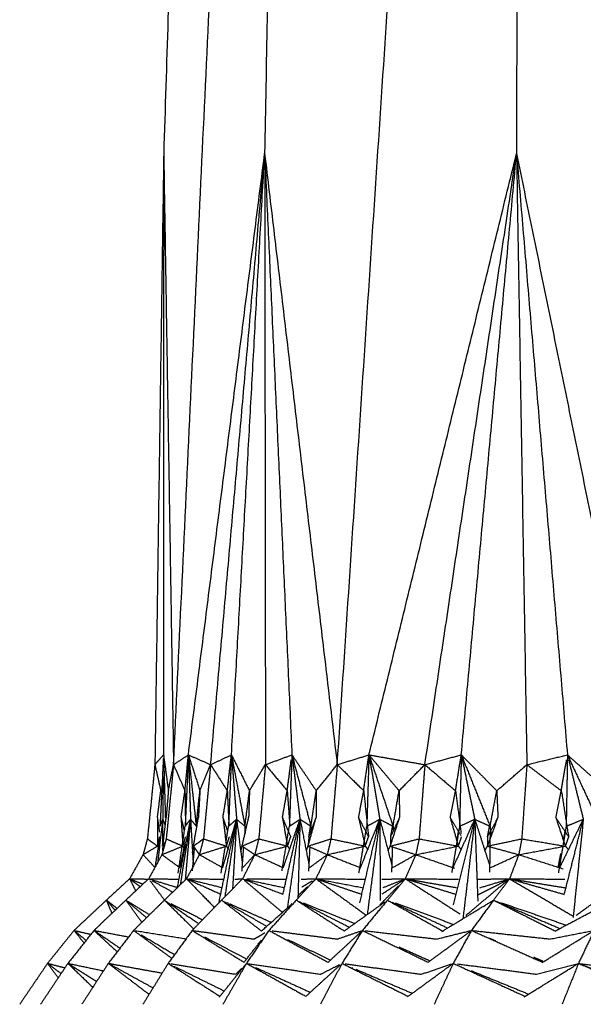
# Model space of a CAD drawing. Header units: millimetres. Extents: x 0 to 13.3, y 0 to 91.7.
# Tile 16 of 28: x 5.3 to 5.9, y 34.5 to 35.5. Entities that reach past the tile are written whole.
import ezdxf

# ---------------------------------------------------------------- set-up
doc = ezdxf.new("R2010")
doc.units = ezdxf.units.MM
doc.header["$MEASUREMENT"] = 0
doc.layers.add('Make2D$visible$lines', color=7, linetype='Continuous', true_color=0x000000)

msp = doc.modelspace()

# ---------------------------------------------------------------- linework, layer by layer
at = {"layer": 'Make2D$visible$lines'}
for points in [[(5.52673, 37.53613), (5.49258, 36.46357), (5.45844, 35.39102)], [(5.46827, 34.78108), (5.53309, 36.15861), (5.59791, 37.53613)], [(5.59791, 37.53613), (5.57854, 36.46357), (5.55917, 35.39102)], [(5.81422, 37.53613), (5.81234, 36.46357), (5.81046, 35.39102)], [(5.63161, 34.78108), (5.72279, 36.15671), (5.81397, 37.53233)], [(5.45844, 35.39102), (5.45404, 35.08605), (5.44964, 34.78108)], [(5.45844, 35.39102), (5.45835, 35.09093), (5.45827, 34.79084)], [(5.45844, 35.39102), (5.46335, 35.08605), (5.46827, 34.78108)], [(5.48309, 34.79084), (5.52113, 35.09093), (5.55917, 35.39102)], [(5.50525, 34.78108), (5.53221, 35.08605), (5.55917, 35.39102)], [(5.52602, 34.79084), (5.54259, 35.09093), (5.55917, 35.39102)], [(5.55917, 35.39102), (5.55957, 35.08605), (5.55998, 34.78108)], [(5.55917, 35.39102), (5.57278, 35.09093), (5.58639, 34.79084)], [(5.55917, 35.39102), (5.59539, 35.08605), (5.63161, 34.78108)], [(5.66323, 34.79084), (5.73685, 35.09093), (5.81046, 35.39102)], [(5.71901, 34.78108), (5.76474, 35.08605), (5.81046, 35.39102)], [(5.75534, 34.79084), (5.7829, 35.09093), (5.81046, 35.39102)], [(5.81046, 35.39102), (5.81562, 35.08605), (5.82079, 34.78108)], [(5.81046, 35.39102), (5.83587, 35.09093), (5.86127, 34.79084)], [(5.81046, 35.39102), (5.87291, 35.08605), (5.93535, 34.78108)], [(5.44964, 34.78108), (5.45395, 34.78596), (5.45827, 34.79084)], [(5.45809, 34.7872), (5.45642, 34.75336), (5.45476, 34.71952)], [(5.45827, 34.79084), (5.46068, 34.77296), (5.46309, 34.75508)], [(5.45837, 34.78716), (5.45924, 34.75766), (5.4601, 34.72815)], [(5.46827, 34.78108), (5.47568, 34.78596), (5.48309, 34.79084)], [(5.47966, 34.75501), (5.48138, 34.77292), (5.48309, 34.79084)], [(5.48309, 34.79084), (5.48147, 34.75519), (5.47985, 34.71953)], [(5.48309, 34.79084), (5.49417, 34.78596), (5.50525, 34.78108)], [(5.48309, 34.79084), (5.48885, 34.77292), (5.4946, 34.75501)], [(5.48309, 34.79084), (5.48701, 34.75518), (5.49094, 34.71952)], [(5.48309, 34.79084), (5.48418, 34.75871), (5.48527, 34.72659)], [(5.50525, 34.78108), (5.51564, 34.78596), (5.52602, 34.79084)], [(5.52191, 34.75501), (5.52397, 34.77292), (5.52602, 34.79084)], [(5.52602, 34.79084), (5.52456, 34.75519), (5.5231, 34.71954)], [(5.52602, 34.79084), (5.53503, 34.77292), (5.54403, 34.75501)], [(5.52602, 34.79084), (5.53277, 34.75518), (5.53951, 34.71952)], [(5.52602, 34.79084), (5.5286, 34.75871), (5.53118, 34.72659)], [(5.55998, 34.78108), (5.57318, 34.78596), (5.58639, 34.79084)], [(5.58166, 34.75501), (5.58373, 34.77068), (5.58579, 34.78635)], [(5.58639, 34.79084), (5.58511, 34.7552), (5.58383, 34.71955)], [(5.58639, 34.79084), (5.5985, 34.77292), (5.6106, 34.75501)], [(5.58639, 34.79084), (5.59584, 34.75518), (5.6053, 34.71952)], [(5.58694, 34.78647), (5.59069, 34.75653), (5.59445, 34.72659)], [(5.63161, 34.78108), (5.64742, 34.78596), (5.66323, 34.79084)], [(5.65796, 34.75501), (5.66059, 34.77292), (5.66323, 34.79084)], [(5.66323, 34.79084), (5.66215, 34.7552), (5.66107, 34.71956)], [(5.66323, 34.79084), (5.69112, 34.78596), (5.719, 34.78108)], [(5.66323, 34.79084), (5.67825, 34.77292), (5.69327, 34.75501)], [(5.66323, 34.79084), (5.67525, 34.75518), (5.68727, 34.71952)], [(5.66323, 34.79084), (5.66865, 34.75871), (5.67406, 34.72659)], [(5.71901, 34.78108), (5.73717, 34.78596), (5.75534, 34.79084)], [(5.74961, 34.75501), (5.75248, 34.77292), (5.75534, 34.79084)], [(5.75534, 34.79084), (5.75448, 34.75521), (5.75362, 34.71957)], [(5.75534, 34.79084), (5.77304, 34.77292), (5.79074, 34.75501)], [(5.75534, 34.79084), (5.76973, 34.75518), (5.78413, 34.71952)], [(5.75534, 34.79084), (5.76206, 34.75871), (5.76878, 34.72659)], [(5.82079, 34.78108), (5.84103, 34.78596), (5.86127, 34.79084)], [(5.85517, 34.75501), (5.85783, 34.77067), (5.8605, 34.78633)], [(5.86127, 34.79084), (5.86063, 34.75521), (5.86, 34.71958)], [(5.86127, 34.79084), (5.88136, 34.77292), (5.90146, 34.75501)], [(5.86127, 34.79084), (5.87781, 34.75518), (5.89435, 34.71952)], [(5.8624, 34.78625), (5.86974, 34.75642), (5.87709, 34.72659)], [(5.44964, 34.78108), (5.44591, 34.74405), (5.44218, 34.70702)], [(5.44964, 34.78108), (5.4526, 34.76804), (5.45557, 34.75501)], [(5.46827, 34.78108), (5.4646, 34.74405), (5.46094, 34.70702)], [(5.4631, 34.755), (5.46568, 34.76804), (5.46827, 34.78108)], [(5.46827, 34.78108), (5.47396, 34.76804), (5.47966, 34.75501)], [(5.4946, 34.75501), (5.49992, 34.76804), (5.50525, 34.78108)], [(5.50525, 34.78108), (5.5017, 34.74405), (5.49815, 34.70702)], [(5.50525, 34.78108), (5.51358, 34.76804), (5.52191, 34.75501)], [(5.54403, 34.75501), (5.55201, 34.76804), (5.55998, 34.78108)], [(5.55998, 34.78108), (5.55661, 34.74405), (5.55323, 34.70702)], [(5.55998, 34.78108), (5.57082, 34.76804), (5.58166, 34.75501)], [(5.6106, 34.75501), (5.62111, 34.76804), (5.63161, 34.78108)], [(5.63161, 34.78108), (5.62846, 34.74405), (5.62531, 34.70702)], [(5.63161, 34.78108), (5.64479, 34.76804), (5.65796, 34.75501)], [(5.69328, 34.75501), (5.70614, 34.76804), (5.71901, 34.78108)], [(5.71901, 34.78108), (5.71613, 34.74405), (5.71326, 34.70702)], [(5.71901, 34.78108), (5.73431, 34.76804), (5.74961, 34.75501)], [(5.79074, 34.75501), (5.80576, 34.76804), (5.82079, 34.78108)], [(5.82079, 34.78108), (5.81823, 34.74405), (5.81568, 34.70702)], [(5.82079, 34.78108), (5.83798, 34.76805), (5.85517, 34.75501)], [(5.45798, 34.76884), (5.4577, 34.74771), (5.45743, 34.72659)], [(5.45217, 34.72818), (5.45387, 34.74159), (5.45557, 34.755)], [(5.4631, 34.75499), (5.462, 34.74159), (5.4609, 34.72818)], [(5.47574, 34.72818), (5.4777, 34.74159), (5.47966, 34.755)], [(5.47966, 34.755), (5.47992, 34.73726), (5.48018, 34.71952)], [(5.49083, 34.71951), (5.49271, 34.73726), (5.4946, 34.755)], [(5.4946, 34.755), (5.49383, 34.74159), (5.49306, 34.72818)], [(5.51753, 34.72817), (5.51972, 34.74159), (5.52191, 34.755)], [(5.52191, 34.755), (5.52272, 34.73727), (5.52353, 34.71954)], [(5.53951, 34.71952), (5.54177, 34.73726), (5.54403, 34.755)], [(5.54403, 34.755), (5.5436, 34.74159), (5.54317, 34.72818)], [(5.57689, 34.72818), (5.57927, 34.74159), (5.58166, 34.755)], [(5.58166, 34.755), (5.583, 34.73728), (5.58434, 34.71956)], [(5.6053, 34.71952), (5.60795, 34.73726), (5.6106, 34.755)], [(5.6106, 34.755), (5.61052, 34.74159), (5.61044, 34.72818)], [(5.65288, 34.72818), (5.65542, 34.74159), (5.65796, 34.755)], [(5.65796, 34.755), (5.66037, 34.73204), (5.66277, 34.70908)], [(5.68727, 34.71952), (5.69027, 34.73726), (5.69328, 34.755)], [(5.69328, 34.755), (5.69354, 34.74159), (5.6938, 34.72818)], [(5.74429, 34.72818), (5.74695, 34.74159), (5.74961, 34.755)], [(5.74961, 34.755), (5.75242, 34.73373), (5.75523, 34.71245)], [(5.78413, 34.71952), (5.78743, 34.73726), (5.79074, 34.755)], [(5.79074, 34.755), (5.79135, 34.74159), (5.79195, 34.72818)], [(5.84969, 34.72818), (5.85243, 34.74159), (5.85517, 34.755)], [(5.85517, 34.75501), (5.85878, 34.73204), (5.86239, 34.70908)], [(5.45217, 34.72817), (5.45317, 34.72093), (5.45418, 34.71368)], [(5.45217, 34.72817), (5.45222, 34.71396), (5.45227, 34.69974)], [(5.45743, 34.72659), (5.45489, 34.70498), (5.45235, 34.68336)], [(5.45476, 34.71953), (5.45609, 34.72306), (5.45743, 34.72659)], [(5.45743, 34.72659), (5.45725, 34.71317), (5.45707, 34.69975)], [(5.45743, 34.72659), (5.45868, 34.72356), (5.45993, 34.72052)], [(5.4576, 34.69974), (5.45925, 34.71396), (5.4609, 34.72817)], [(5.48527, 34.72659), (5.4801, 34.69383), (5.47492, 34.66108)], [(5.47574, 34.72817), (5.47741, 34.72124), (5.47907, 34.71431)], [(5.47574, 34.72817), (5.47665, 34.71396), (5.47755, 34.69974)], [(5.48527, 34.72659), (5.48259, 34.69629), (5.47991, 34.666)], [(5.47991, 34.7196), (5.48259, 34.72309), (5.48527, 34.72659)], [(5.48091, 34.70387), (5.48309, 34.71523), (5.48527, 34.72659)], [(5.48527, 34.72659), (5.48657, 34.70412), (5.48788, 34.68165)], [(5.48527, 34.72659), (5.4881, 34.72305), (5.49094, 34.71952)], [(5.48811, 34.69974), (5.49059, 34.71396), (5.49306, 34.72817)], [(5.51344, 34.64265), (5.52231, 34.68462), (5.53118, 34.72659)], [(5.51739, 34.67823), (5.52429, 34.70241), (5.53118, 34.72659)], [(5.51753, 34.72817), (5.5199, 34.7212), (5.52227, 34.71422)], [(5.51753, 34.72817), (5.51928, 34.71396), (5.52103, 34.69974)], [(5.53118, 34.72659), (5.52538, 34.6883), (5.51957, 34.65002)], [(5.52323, 34.71963), (5.5272, 34.72311), (5.53118, 34.72659)], [(5.53118, 34.72659), (5.52918, 34.69203), (5.52718, 34.65747)], [(5.53118, 34.72659), (5.53401, 34.70457), (5.53684, 34.68256)], [(5.53118, 34.72659), (5.53534, 34.72305), (5.53951, 34.71952)], [(5.53667, 34.69974), (5.53992, 34.71396), (5.54317, 34.72817)], [(5.57689, 34.72817), (5.58101, 34.71863), (5.58514, 34.70908)], [(5.57689, 34.72817), (5.57945, 34.71396), (5.58202, 34.69974)], [(5.57744, 34.65173), (5.58594, 34.68916), (5.59445, 34.72658)], [(5.57778, 34.67823), (5.58612, 34.70241), (5.59445, 34.72658)], [(5.59445, 34.72659), (5.58812, 34.68226), (5.58178, 34.63793)], [(5.58401, 34.71964), (5.58923, 34.72311), (5.59445, 34.72658)], [(5.59445, 34.72659), (5.59342, 34.68737), (5.59238, 34.64816)], [(5.59445, 34.72659), (5.59891, 34.70394), (5.60336, 34.6813)], [(5.59445, 34.72659), (5.59987, 34.72305), (5.6053, 34.71952)], [(5.60248, 34.69974), (5.60646, 34.71396), (5.61044, 34.72817)], [(5.60332, 34.70908), (5.60688, 34.71862), (5.61044, 34.72817)], [(5.65288, 34.72818), (5.65783, 34.71863), (5.66277, 34.70908)], [(5.65288, 34.72818), (5.65621, 34.71396), (5.65955, 34.69974)], [(5.65394, 34.67608), (5.664, 34.70133), (5.67406, 34.72659)], [(5.6541, 34.64329), (5.66408, 34.68494), (5.67406, 34.72659)], [(5.66131, 34.71965), (5.66769, 34.72312), (5.67406, 34.72659)], [(5.67406, 34.72659), (5.66779, 34.67901), (5.66151, 34.63144)], [(5.67406, 34.72659), (5.68011, 34.7035), (5.68617, 34.6804)], [(5.67406, 34.72659), (5.67428, 34.68602), (5.6745, 34.64544)], [(5.67406, 34.72659), (5.68066, 34.72305), (5.68727, 34.71952)], [(5.68451, 34.69974), (5.68916, 34.71396), (5.6938, 34.72817)], [(5.68495, 34.70908), (5.68938, 34.71863), (5.6938, 34.72817)], [(5.74429, 34.72818), (5.74957, 34.71932), (5.75485, 34.71046)], [(5.74429, 34.72818), (5.74835, 34.71396), (5.7524, 34.69974)], [(5.74658, 34.67683), (5.75768, 34.70171), (5.76878, 34.72659)], [(5.74755, 34.64109), (5.75816, 34.68384), (5.76878, 34.72659)], [(5.75391, 34.71965), (5.76134, 34.72312), (5.76878, 34.72659)], [(5.76878, 34.72659), (5.76287, 34.67693), (5.75697, 34.62728)], [(5.76878, 34.72659), (5.77622, 34.70356), (5.78366, 34.68053)], [(5.76878, 34.72659), (5.77029, 34.68577), (5.77181, 34.64496)], [(5.76878, 34.72659), (5.77645, 34.72305), (5.78413, 34.71952)], [(5.78148, 34.69974), (5.78672, 34.71396), (5.79195, 34.72817)], [(5.78151, 34.70908), (5.78673, 34.71863), (5.79195, 34.72817)], [(5.84969, 34.72817), (5.85441, 34.71396), (5.85912, 34.69974)], [(5.8497, 34.72817), (5.85604, 34.71863), (5.86239, 34.70908)], [(5.85314, 34.67738), (5.86512, 34.70198), (5.87709, 34.72658)], [(5.8581, 34.65149), (5.86759, 34.68903), (5.87709, 34.72658)], [(5.86033, 34.71965), (5.86871, 34.72312), (5.87708, 34.72658)], [(5.87709, 34.72659), (5.87199, 34.67754), (5.86689, 34.62849)], [(5.4729, 34.67284), (5.47637, 34.69618), (5.47985, 34.71952)], [(5.52057, 34.70347), (5.52184, 34.7115), (5.5231, 34.71952)], [(5.53951, 34.71952), (5.53954, 34.71597), (5.53957, 34.71243)], [(5.5765, 34.67496), (5.58016, 34.69724), (5.58382, 34.71952)], [(5.60332, 34.70908), (5.60416, 34.71432), (5.60499, 34.71957)], [(5.6053, 34.71952), (5.6054, 34.71722), (5.6055, 34.71492)], [(5.65781, 34.7001), (5.65944, 34.70981), (5.66107, 34.71952)], [(5.68495, 34.70908), (5.6859, 34.71433), (5.68686, 34.71959)], [(5.68727, 34.71952), (5.68745, 34.71719), (5.68763, 34.71486)], [(5.75362, 34.71952), (5.75197, 34.70982), (5.75033, 34.70012)], [(5.78151, 34.70908), (5.78257, 34.71435), (5.78363, 34.71962)], [(5.78407, 34.71482), (5.78382, 34.69423), (5.78358, 34.67363)], [(5.78413, 34.71952), (5.78466, 34.71468), (5.7852, 34.70984)], [(5.86, 34.71952), (5.85837, 34.70983), (5.85675, 34.70014)], [(5.44218, 34.70702), (5.44003, 34.69914), (5.43787, 34.69126)], [(5.44218, 34.70702), (5.44723, 34.70338), (5.45227, 34.69974)], [(5.45395, 34.70509), (5.45184, 34.69206), (5.44974, 34.67904)], [(5.45285, 34.69965), (5.45366, 34.70439), (5.45447, 34.70913)], [(5.46094, 34.70702), (5.45881, 34.69914), (5.45669, 34.69126)], [(5.46094, 34.70702), (5.46925, 34.70338), (5.47755, 34.69974)], [(5.47755, 34.69974), (5.47894, 34.70441), (5.48033, 34.70908)], [(5.48811, 34.69974), (5.49313, 34.70338), (5.49815, 34.70702)], [(5.49815, 34.70702), (5.49609, 34.69914), (5.49403, 34.69126)], [(5.49815, 34.70702), (5.5089, 34.7036), (5.51964, 34.70018)], [(5.52103, 34.69974), (5.52252, 34.70441), (5.52401, 34.70907)], [(5.53667, 34.69974), (5.54495, 34.70338), (5.55323, 34.70702)], [(5.55323, 34.70702), (5.55127, 34.69914), (5.54931, 34.69126)], [(5.55323, 34.70702), (5.56762, 34.70338), (5.58202, 34.69974)], [(5.58202, 34.69974), (5.58358, 34.70441), (5.58514, 34.70908)], [(5.60332, 34.70908), (5.6029, 34.70441), (5.60248, 34.69974)], [(5.60248, 34.69974), (5.6139, 34.70338), (5.62531, 34.70702)], [(5.62531, 34.70702), (5.62348, 34.69914), (5.62165, 34.69126)], [(5.62531, 34.70702), (5.64167, 34.70354), (5.65804, 34.70006)], [(5.65955, 34.69974), (5.66116, 34.70441), (5.66277, 34.70907)], [(5.68495, 34.70908), (5.68473, 34.70441), (5.68451, 34.69974)], [(5.68451, 34.69974), (5.69888, 34.70338), (5.71326, 34.70702)], [(5.71326, 34.70702), (5.71159, 34.69914), (5.70992, 34.69126)], [(5.71326, 34.70702), (5.73192, 34.70355), (5.75059, 34.70008)], [(5.75108, 34.70616), (5.75185, 34.71021), (5.75262, 34.71425)], [(5.7524, 34.69974), (5.75404, 34.70441), (5.75568, 34.70908)], [(5.78151, 34.70908), (5.78149, 34.70441), (5.78148, 34.69974)], [(5.78148, 34.69974), (5.79858, 34.70338), (5.81568, 34.70702)], [(5.81568, 34.70702), (5.8142, 34.69914), (5.81271, 34.69126)], [(5.81568, 34.70702), (5.83635, 34.70356), (5.85702, 34.70009)], [(5.85746, 34.70648), (5.85822, 34.71037), (5.85898, 34.71427)], [(5.86239, 34.70908), (5.86076, 34.70441), (5.85912, 34.69974)], [(5.43787, 34.69126), (5.44507, 34.6955), (5.45227, 34.69974)], [(5.45669, 34.69126), (5.46712, 34.6955), (5.47755, 34.69974)], [(5.45752, 34.69903), (5.45732, 34.69719), (5.45713, 34.69535)], [(5.4576, 34.69974), (5.45837, 34.70143), (5.45914, 34.70311)], [(5.45827, 34.70042), (5.45819, 34.69969), (5.45811, 34.69896)], [(5.47229, 34.65901), (5.47638, 34.68032), (5.48047, 34.70163)], [(5.47456, 34.67822), (5.47657, 34.68732), (5.47859, 34.69643)], [(5.47755, 34.69974), (5.47818, 34.69813), (5.47882, 34.69652)], [(5.47859, 34.69644), (5.47943, 34.70023), (5.48027, 34.70402)], [(5.48898, 34.6982), (5.48792, 34.68663), (5.48685, 34.67505)], [(5.48721, 34.69317), (5.48766, 34.69646), (5.48811, 34.69974)], [(5.48811, 34.69974), (5.49107, 34.69551), (5.49403, 34.69127)], [(5.49403, 34.69126), (5.50753, 34.6955), (5.52103, 34.69974)], [(5.51573, 34.67285), (5.51781, 34.68602), (5.51989, 34.69918)], [(5.51975, 34.70015), (5.52039, 34.69995), (5.52103, 34.69974)], [(5.52103, 34.69974), (5.52191, 34.69804), (5.5228, 34.69634)], [(5.53536, 34.69451), (5.53601, 34.69712), (5.53667, 34.69974)], [(5.538, 34.69884), (5.5371, 34.68658), (5.5362, 34.67431)], [(5.53667, 34.69974), (5.54299, 34.6955), (5.54931, 34.69126)], [(5.54931, 34.69126), (5.56566, 34.6955), (5.58202, 34.69974)], [(5.58202, 34.69974), (5.58313, 34.698), (5.58424, 34.69626)], [(5.6007, 34.69478), (5.60159, 34.69726), (5.60248, 34.69974)], [(5.60248, 34.69974), (5.61206, 34.6955), (5.62165, 34.69126)], [(5.6042, 34.69896), (5.60355, 34.68679), (5.6029, 34.67461)], [(5.62165, 34.69126), (5.6406, 34.6955), (5.65955, 34.69974)], [(5.65325, 34.67302), (5.65547, 34.68622), (5.65769, 34.69942)], [(5.65806, 34.70006), (5.6588, 34.6999), (5.65955, 34.69974)], [(5.65955, 34.69974), (5.66087, 34.69797), (5.6622, 34.6962)], [(5.68235, 34.69505), (5.68343, 34.6974), (5.68451, 34.69974)], [(5.68451, 34.69974), (5.69721, 34.6955), (5.70992, 34.69126)], [(5.68658, 34.69874), (5.68617, 34.68625), (5.68576, 34.67376)], [(5.70992, 34.69126), (5.73116, 34.6955), (5.7524, 34.69974)], [(5.75021, 34.6994), (5.74798, 34.68621), (5.74574, 34.67302)], [(5.7506, 34.70008), (5.7515, 34.69991), (5.7524, 34.69974)], [(5.7524, 34.69974), (5.75392, 34.69796), (5.75544, 34.69617)], [(5.77889, 34.69508), (5.78019, 34.69741), (5.78148, 34.69974)], [(5.78148, 34.69974), (5.7971, 34.6955), (5.81271, 34.69126)], [(5.81271, 34.69126), (5.83592, 34.6955), (5.85912, 34.69974)], [(5.85662, 34.69938), (5.85442, 34.68623), (5.85221, 34.67308)], [(5.85912, 34.69974), (5.8608, 34.69795), (5.86248, 34.69615)], [(5.43787, 34.69126), (5.43114, 34.67922), (5.42442, 34.66717)], [(5.43787, 34.69126), (5.44369, 34.68498), (5.44952, 34.6787)], [(5.45669, 34.69126), (5.45007, 34.67922), (5.44345, 34.66717)], [(5.45669, 34.69126), (5.46562, 34.68474), (5.47456, 34.67822)], [(5.49403, 34.69126), (5.48762, 34.67921), (5.48122, 34.66717)], [(5.49403, 34.69126), (5.50571, 34.68474), (5.51739, 34.67823)], [(5.54931, 34.69126), (5.54325, 34.67929), (5.53719, 34.66731)], [(5.53739, 34.67827), (5.54335, 34.68477), (5.54931, 34.69126)], [(5.54931, 34.69126), (5.56355, 34.68475), (5.57778, 34.67823)], [(5.60395, 34.67825), (5.6128, 34.68476), (5.62165, 34.69126)], [(5.62165, 34.69126), (5.61596, 34.67922), (5.61028, 34.66717)], [(5.62165, 34.69126), (5.63822, 34.68475), (5.65479, 34.67823)], [(5.68673, 34.67825), (5.69832, 34.68476), (5.70992, 34.69126)], [(5.70992, 34.69126), (5.70472, 34.67922), (5.69953, 34.66717)], [(5.70992, 34.69126), (5.7293, 34.68449), (5.74869, 34.67771)], [(5.78437, 34.67824), (5.79854, 34.68475), (5.81271, 34.69126)], [(5.81271, 34.69126), (5.8081, 34.67922), (5.80348, 34.66717)], [(5.81271, 34.69126), (5.83488, 34.68419), (5.85705, 34.67712)], [(5.85204, 34.67872), (5.85337, 34.68552), (5.8547, 34.69233)], [(5.42442, 34.66717), (5.41285, 34.65651), (5.40128, 34.64584)], [(5.44336, 34.66708), (5.43202, 34.65646), (5.42068, 34.64584)], [(5.42442, 34.66717), (5.43384, 34.66701), (5.44326, 34.66686)], [(5.42442, 34.66717), (5.43101, 34.66456), (5.4376, 34.66195)], [(5.42442, 34.66717), (5.42974, 34.66324), (5.43506, 34.65931)], [(5.42442, 34.66717), (5.42744, 34.66109), (5.43047, 34.65501)], [(5.44345, 34.66717), (5.45792, 34.66279), (5.47239, 34.6584)], [(5.44465, 34.66554), (5.45193, 34.65571), (5.45921, 34.64587)], [(5.44512, 34.66624), (5.44524, 34.66618), (5.44537, 34.66611)], [(5.44553, 34.66714), (5.45966, 34.66696), (5.47378, 34.66679)], [(5.44705, 34.66517), (5.45726, 34.65952), (5.46746, 34.65386)], [(5.48114, 34.6671), (5.47016, 34.65647), (5.45918, 34.64584)], [(5.48122, 34.66717), (5.48179, 34.66691), (5.48236, 34.66666)], [(5.48227, 34.66608), (5.49545, 34.65249), (5.50862, 34.63891)], [(5.48241, 34.66687), (5.49958, 34.66261), (5.51676, 34.65834)], [(5.4827, 34.6665), (5.49904, 34.65916), (5.51538, 34.65182)], [(5.48372, 34.66714), (5.50113, 34.66696), (5.51854, 34.66678)], [(5.53712, 34.66717), (5.52663, 34.65651), (5.51615, 34.64584)], [(5.52939, 34.66673), (5.53325, 34.66695), (5.53712, 34.66717)], [(5.53756, 34.667), (5.5575, 34.65936), (5.57744, 34.65173)], [(5.53892, 34.66565), (5.55781, 34.6497), (5.5767, 34.63375)], [(5.54, 34.66655), (5.55946, 34.66241), (5.57892, 34.65826)], [(5.5413, 34.66713), (5.56108, 34.66695), (5.58086, 34.66678)], [(5.61001, 34.66688), (5.60036, 34.65636), (5.59071, 34.64584)], [(5.59568, 34.66678), (5.60282, 34.66697), (5.60996, 34.66716)], [(5.60711, 34.6642), (5.60765, 34.6647), (5.60819, 34.66521)], [(5.61028, 34.66717), (5.635, 34.66697), (5.65973, 34.66677)], [(5.61028, 34.66717), (5.63397, 34.66268), (5.65767, 34.65819)], [(5.61028, 34.66717), (5.63319, 34.65942), (5.65611, 34.65167)], [(5.61028, 34.66717), (5.63561, 34.64881), (5.66095, 34.63045)], [(5.67613, 34.66675), (5.68783, 34.66696), (5.69953, 34.66717)], [(5.67634, 34.65198), (5.68794, 34.65958), (5.69953, 34.66717)], [(5.67751, 34.65843), (5.68852, 34.6628), (5.69953, 34.66717)], [(5.69953, 34.66717), (5.69061, 34.65651), (5.68168, 34.64584)], [(5.69954, 34.66717), (5.72602, 34.66697), (5.75251, 34.66678)], [(5.69954, 34.66717), (5.72499, 34.66277), (5.75045, 34.65837)], [(5.69954, 34.66717), (5.72485, 34.65939), (5.75017, 34.65161)], [(5.69954, 34.66717), (5.72694, 34.64953), (5.75434, 34.6319)], [(5.75999, 34.63064), (5.78174, 34.64891), (5.80348, 34.66717)], [(5.77159, 34.65095), (5.78754, 34.65906), (5.80348, 34.66717)], [(5.77201, 34.66675), (5.78774, 34.66696), (5.80348, 34.66717)], [(5.77379, 34.65816), (5.78864, 34.66267), (5.80348, 34.66717)], [(5.80348, 34.66717), (5.79565, 34.65663), (5.78781, 34.6461)], [(5.80349, 34.66716), (5.83527, 34.64851), (5.86704, 34.62987)], [(5.8035, 34.66717), (5.83107, 34.66698), (5.85864, 34.66679)], [(5.8035, 34.66717), (5.83111, 34.66271), (5.85872, 34.65826)], [(5.8035, 34.66716), (5.83083, 34.65936), (5.85816, 34.65156)], [(5.86995, 34.6307), (5.89522, 34.64893), (5.92049, 34.66717)], [(5.5924, 34.65036), (5.59723, 34.6549), (5.60206, 34.65944)], [(5.59632, 34.65896), (5.60143, 34.66197), (5.60654, 34.66497)], [(5.67419, 34.64122), (5.68341, 34.65066), (5.69262, 34.6601)], [(5.40128, 34.64584), (5.38515, 34.63072), (5.36903, 34.6156)], [(5.42068, 34.64584), (5.40481, 34.63073), (5.38894, 34.61561)], [(5.40128, 34.64584), (5.4066, 34.64167), (5.41191, 34.63749)], [(5.40128, 34.64584), (5.40566, 34.64078), (5.41004, 34.63571)], [(5.40128, 34.64584), (5.404, 34.6392), (5.40673, 34.63255)], [(5.42068, 34.64584), (5.43245, 34.63859), (5.44422, 34.63134)], [(5.42068, 34.64584), (5.43123, 34.63683), (5.44177, 34.62781)], [(5.42068, 34.64584), (5.42852, 34.63492), (5.43635, 34.624)], [(5.45918, 34.64584), (5.4438, 34.63072), (5.42843, 34.6156)], [(5.45918, 34.64584), (5.47381, 34.63141), (5.48844, 34.61697)], [(5.51615, 34.64584), (5.50152, 34.63072), (5.48689, 34.6156)], [(5.51615, 34.64584), (5.53608, 34.63045), (5.556, 34.61505)], [(5.59053, 34.64565), (5.57697, 34.63063), (5.56341, 34.6156)], [(5.59071, 34.64584), (5.61461, 34.63046), (5.63851, 34.61508)], [(5.68147, 34.64559), (5.66912, 34.6306), (5.65676, 34.6156)], [(5.68168, 34.64584), (5.70943, 34.63034), (5.73718, 34.61483)], [(5.73586, 34.61448), (5.76174, 34.63016), (5.78762, 34.64584)], [(5.78763, 34.64584), (5.77655, 34.63072), (5.76548, 34.6156)], [(5.78763, 34.64584), (5.8183, 34.63048), (5.84897, 34.61512)], [(5.4604, 34.645), (5.46132, 34.64437), (5.46224, 34.64374)], [(5.46254, 34.64353), (5.47759, 34.6332), (5.49264, 34.62286)], [(5.46575, 34.64247), (5.4815, 34.63439), (5.49725, 34.6263)], [(5.51861, 34.64442), (5.51992, 34.64366), (5.52122, 34.6429)], [(5.5213, 34.64355), (5.52215, 34.64317), (5.52301, 34.64279)], [(5.52259, 34.6421), (5.54189, 34.63088), (5.5612, 34.61966)], [(5.52403, 34.64233), (5.54487, 34.63304), (5.56572, 34.62375)], [(5.556, 34.61505), (5.57138, 34.6287), (5.58676, 34.64235)], [(5.59341, 34.64446), (5.61859, 34.6316), (5.64377, 34.61874)], [(5.59771, 34.64305), (5.62342, 34.63277), (5.64913, 34.6225)], [(5.6385, 34.615), (5.65898, 34.62963), (5.67946, 34.64426)], [(5.68617, 34.64377), (5.71345, 34.63116), (5.74074, 34.61855)], [(5.6894, 34.64301), (5.71844, 34.63234), (5.74748, 34.62167)], [(5.78894, 34.64528), (5.82135, 34.6314), (5.85376, 34.61753)], [(5.79545, 34.64315), (5.82774, 34.63201), (5.86003, 34.62087)], [(5.84903, 34.615), (5.87719, 34.63001), (5.90535, 34.64503)], [(5.36903, 34.6156), (5.3558, 34.59917), (5.34258, 34.58273)], [(5.38893, 34.6156), (5.37592, 34.59917), (5.36291, 34.58273)], [(5.36903, 34.6156), (5.37742, 34.61363), (5.38581, 34.61167)], [(5.36903, 34.6156), (5.374, 34.60932), (5.37898, 34.60304)], [(5.36903, 34.6156), (5.37503, 34.61062), (5.38104, 34.60563)], [(5.38894, 34.6156), (5.4062, 34.61237), (5.42347, 34.60913)], [(5.38894, 34.6156), (5.40052, 34.60496), (5.41211, 34.59431)], [(5.38894, 34.6156), (5.40189, 34.60674), (5.41484, 34.59787)], [(5.42828, 34.6154), (5.41576, 34.59907), (5.40324, 34.58273)], [(5.42846, 34.61558), (5.44751, 34.60166), (5.46657, 34.58773)], [(5.43003, 34.61535), (5.45499, 34.6114), (5.47995, 34.60745)], [(5.43567, 34.61133), (5.45245, 34.60143), (5.46922, 34.59152)], [(5.48686, 34.61555), (5.47489, 34.59914), (5.46293, 34.58274)], [(5.48689, 34.6156), (5.51275, 34.59971), (5.53861, 34.58381)], [(5.4883, 34.61541), (5.51868, 34.61119), (5.54905, 34.60697)], [(5.49926, 34.60909), (5.5202, 34.59808), (5.54115, 34.58706)], [(5.53861, 34.58381), (5.54736, 34.59503), (5.55612, 34.60625)], [(5.56317, 34.61526), (5.55211, 34.599), (5.54105, 34.58273)], [(5.54909, 34.60724), (5.55426, 34.61026), (5.55944, 34.61329)], [(5.56341, 34.6156), (5.59296, 34.59971), (5.62251, 34.58381)], [(5.56666, 34.6152), (5.59916, 34.61112), (5.63167, 34.60704)], [(5.58202, 34.60664), (5.6034, 34.59635), (5.62479, 34.58605)], [(5.62251, 34.58381), (5.63963, 34.5997), (5.65675, 34.6156)], [(5.63166, 34.60696), (5.64358, 34.61106), (5.65549, 34.61517)], [(5.65676, 34.6156), (5.64658, 34.5992), (5.6364, 34.58279)], [(5.65676, 34.6156), (5.68954, 34.59971), (5.72232, 34.58381)], [(5.65938, 34.6153), (5.69539, 34.61112), (5.73139, 34.60694)], [(5.72232, 34.58381), (5.74379, 34.59963), (5.76526, 34.61544)], [(5.73201, 34.60734), (5.74866, 34.61145), (5.76532, 34.61556)], [(5.76532, 34.61531), (5.75634, 34.59902), (5.74736, 34.58273)], [(5.76548, 34.6156), (5.80488, 34.61129), (5.84429, 34.60697)], [(5.76553, 34.61558), (5.80116, 34.59963), (5.83679, 34.58367)], [(5.78314, 34.60802), (5.7864, 34.60662), (5.78966, 34.60522)], [(5.83625, 34.58367), (5.86206, 34.59964), (5.88786, 34.6156)], [(5.84449, 34.60715), (5.86618, 34.61138), (5.88786, 34.6156)], [(5.88786, 34.6156), (5.88008, 34.59917), (5.8723, 34.58274)], [(5.69314, 34.59922), (5.70869, 34.59222), (5.72424, 34.58522)], [(5.82769, 34.58889), (5.83224, 34.58694), (5.8368, 34.58499)], [(5.34258, 34.58273), (5.32868, 34.56229), (5.31477, 34.54184)], [(5.36291, 34.58273), (5.34922, 34.56229), (5.33553, 34.54184)], [(5.34258, 34.58273), (5.35126, 34.58052), (5.35994, 34.5783)], [(5.34258, 34.58273), (5.34792, 34.57553), (5.35326, 34.56832)], [(5.34258, 34.58273), (5.34933, 34.57764), (5.35608, 34.57254)], [(5.36291, 34.58273), (5.38066, 34.57901), (5.39841, 34.57529)], [(5.36291, 34.58273), (5.3753, 34.57075), (5.3877, 34.55877)], [(5.36291, 34.58273), (5.37722, 34.5737), (5.39153, 34.56468)], [(5.40324, 34.58273), (5.38998, 34.56229), (5.37673, 34.54185)], [(5.40324, 34.58273), (5.43002, 34.5779), (5.45681, 34.57307)], [(5.40324, 34.58273), (5.42334, 34.56741), (5.44344, 34.55208)], [(5.40324, 34.58273), (5.42532, 34.57061), (5.4474, 34.55848)], [(5.46293, 34.58273), (5.45034, 34.56232), (5.43775, 34.54191)], [(5.46293, 34.58273), (5.4639, 34.58258), (5.46487, 34.58242)], [(5.46296, 34.58271), (5.48872, 34.56629), (5.51447, 34.54987)], [(5.46595, 34.58225), (5.49808, 34.5771), (5.53022, 34.57194)], [(5.46874, 34.57987), (5.46933, 34.57958), (5.46992, 34.57929)], [(5.47091, 34.5788), (5.49466, 34.56709), (5.51841, 34.55538)], [(5.51399, 34.5491), (5.52752, 34.56592), (5.54105, 34.58273)], [(5.54105, 34.58273), (5.52928, 34.56229), (5.51751, 34.54184)], [(5.53036, 34.57177), (5.53325, 34.57474), (5.53615, 34.57771)], [(5.54105, 34.58273), (5.57817, 34.5773), (5.6153, 34.57186)], [(5.54105, 34.58273), (5.57068, 34.56627), (5.60031, 34.54981)], [(5.54377, 34.5815), (5.54402, 34.58139), (5.54427, 34.58127)], [(5.55003, 34.57866), (5.57738, 34.56625), (5.60474, 34.55384)], [(5.60031, 34.54981), (5.6175, 34.56551), (5.63469, 34.58121)], [(5.61481, 34.5718), (5.62436, 34.57664), (5.63392, 34.58149)], [(5.63636, 34.58273), (5.62567, 34.56237), (5.61497, 34.54201)], [(5.6365, 34.58266), (5.66947, 34.56621), (5.70245, 34.54975)], [(5.63948, 34.58231), (5.6774, 34.57712), (5.71532, 34.57193)], [(5.64634, 34.57848), (5.64661, 34.57836), (5.64688, 34.57825)], [(5.65017, 34.57685), (5.67831, 34.56484), (5.70646, 34.55284)], [(5.70259, 34.55001), (5.72497, 34.56637), (5.74736, 34.58273)], [(5.7153, 34.57181), (5.73046, 34.57697), (5.74562, 34.58214)], [(5.74736, 34.58273), (5.73782, 34.56229), (5.72828, 34.54184)], [(5.74736, 34.58273), (5.78317, 34.56627), (5.81898, 34.54982)], [(5.75162, 34.58218), (5.79099, 34.57705), (5.83037, 34.57193)], [(5.8182, 34.54934), (5.84525, 34.56603), (5.8723, 34.58273)], [(5.83036, 34.57184), (5.85133, 34.57729), (5.8723, 34.58273)], [(5.8723, 34.58273), (5.86411, 34.56229), (5.85591, 34.54184)], [(5.87231, 34.58273), (5.91537, 34.5773), (5.95843, 34.57187)], [(5.87231, 34.58273), (5.91049, 34.56623), (5.94867, 34.54972)], [(5.87553, 34.58145), (5.8814, 34.57912), (5.88726, 34.57678)], [(5.76507, 34.5755), (5.79382, 34.56377), (5.82256, 34.55203)]]:
    msp.add_open_spline(points, degree=2, dxfattribs=at)

doc.saveas('drawing.dxf')
